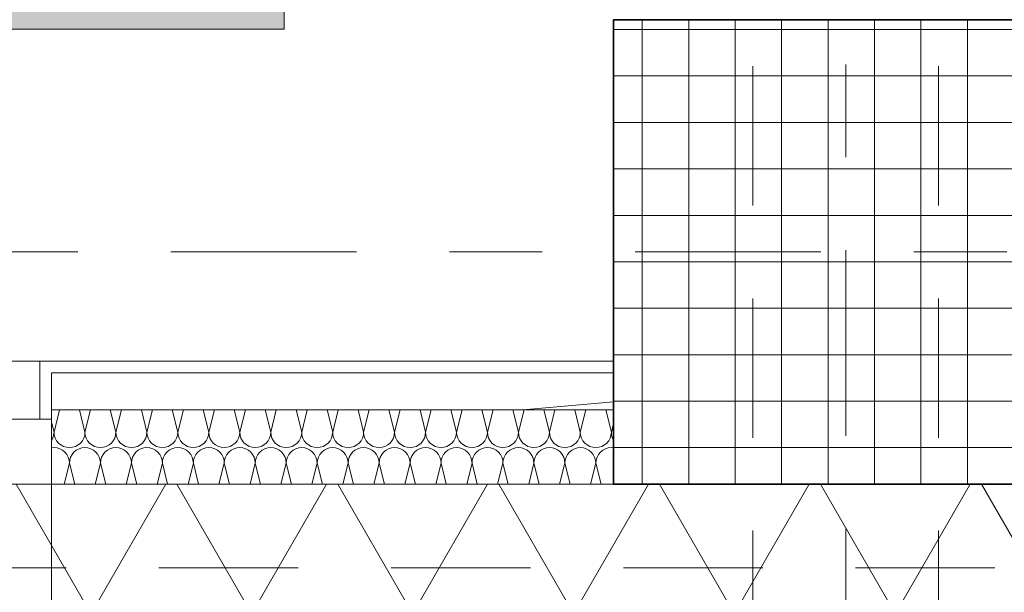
# Model space of a CAD drawing. Header units: metres. Extents: x -167 to 233, y -155 to 122.
# Tile 88 of 176: x 46.862 to 47.922, y 28.223 to 28.84. Entities that reach past the tile are written whole.
import ezdxf
from ezdxf.enums import TextEntityAlignment as Align

# ---------------------------------------------------------------- set-up
doc = ezdxf.new("R2010")
doc.units = ezdxf.units.M
doc.header["$MEASUREMENT"] = 0
for name, pattern in [('Raster', [0.4, 0.2, -0.1, 0, -0.1]), ('Strichlinie eng', [0.23, 0.15, -0.08]), ('Untersicht', [0.2, 0.15, -0.05])]:
    doc.linetypes.add(name, pattern=pattern)
for name, color, linetype in [('10 Stütze', 7, 'Continuous'), ('10 Wand außen', 7, 'Continuous'), ('20 Decke', 7, 'Continuous'), ('20 Träger', 7, 'Continuous'), ('50 Möblierung', 7, 'Continuous'), ('50 Sanitäreinrichtung', 7, 'Continuous'), ('90 Achsraster', 7, 'Continuous')]:
    doc.layers.add(name, color=color, linetype=linetype)
doc.styles.add('ERSTELLTER_STIL_2', font='arial.ttf')
pattern_1 = [(0, (27236.132094, 33357.27905), (0, 0.075), [0, -0.075])]

# ---------------------------------------------------------------- blocks, each defined once
blk = doc.blocks.new('Rechteck Raster Kassetten Fassade - ACB_2')
at = {"layer": '50 Sanitäreinrichtung', "linetype": 'Continuous', "lineweight": 18}
h = blk.add_hatch(dxfattribs=at)
h.set_pattern_fill('Dämmung__weich_0001', color=8, style=0, pattern_type=2)
h.set_pattern_definition([(60, (0, 0), (-0.1299038, 0.075), []), (120, (0, 0), (0.1299038, 0.075), [])])
h.paths.add_polyline_path([(0, 0), (20.25, 0), (20.38, 0.13), (0, 0.13)])
at = {"layer": '50 Sanitäreinrichtung', "color": 251, "linetype": 'Strichlinie eng', "lineweight": 18, "true_color": 0x5f5f5f}
blk.add_line((20.34, 0.09), (0, 0.09), dxfattribs=at)
at = {"layer": '50 Sanitäreinrichtung', "color": 251, "linetype": 'Continuous', "lineweight": 18, "true_color": 0x5f5f5f}
blk.add_line((0, 0), (20.25, 0), dxfattribs=at)
blk = doc.blocks.new('*X26', base_point=(27236.1321, 33357.279))
at = {"layer": '10 Wand außen', "color": 8, "linetype": 'Continuous', "lineweight": 18}
for p, q in [((46.8988, 28.3957), (46.9048, 28.4197)), ((46.9321, 28.3957), (46.9261, 28.4197)), ((46.9321, 28.3957), (46.9381, 28.4197)), ((46.9654, 28.3957), (46.9594, 28.4197)), ((46.9654, 28.3957), (46.9714, 28.4197)), ((46.9988, 28.3957), (46.9928, 28.4197)), ((46.9988, 28.3957), (47.0048, 28.4197)), ((47.0321, 28.3957), (47.0261, 28.4197)), ((47.0321, 28.3957), (47.0381, 28.4197)), ((47.0654, 28.3957), (47.0594, 28.4197)), ((47.0654, 28.3957), (47.0714, 28.4197)), ((47.0988, 28.3957), (47.0928, 28.4197)), ((47.0988, 28.3957), (47.1048, 28.4197)), ((47.1321, 28.3957), (47.1261, 28.4197)), ((47.1321, 28.3957), (47.1381, 28.4197)), ((47.1654, 28.3957), (47.1594, 28.4197)), ((47.1654, 28.3957), (47.1714, 28.4197)), ((47.1988, 28.3957), (47.1928, 28.4197)), ((47.1988, 28.3957), (47.2048, 28.4197)), ((47.2321, 28.3957), (47.2261, 28.4197)), ((47.2321, 28.3957), (47.2381, 28.4197)), ((47.2654, 28.3957), (47.2594, 28.4197)), ((47.2654, 28.3957), (47.2714, 28.4197)), ((47.2988, 28.3957), (47.2928, 28.4197)), ((47.2988, 28.3957), (47.3048, 28.4197)), ((47.3321, 28.3957), (47.3261, 28.4197)), ((47.3321, 28.3957), (47.3381, 28.4197)), ((47.3654, 28.3957), (47.3594, 28.4197)), ((47.3654, 28.3957), (47.3714, 28.4197)), ((47.3988, 28.3957), (47.3928, 28.4197)), ((47.3988, 28.3957), (47.4048, 28.4197)), ((47.4321, 28.3957), (47.4261, 28.4197)), ((47.4321, 28.3957), (47.4381, 28.4197)), ((47.4654, 28.3957), (47.4594, 28.4197)), ((47.4654, 28.3957), (47.4714, 28.4197)), ((47.4988, 28.3957), (47.4928, 28.4197)), ((46.8988, 28.3957), (46.8961, 28.4063)), ((47.4988, 28.3957), (47.5011, 28.405)), ((46.8961, 28.3867), (46.8975, 28.3893)), ((46.8975, 28.3893), (46.8984, 28.3925)), ((46.8984, 28.3925), (46.8988, 28.3957)), ((46.8988, 28.3957), (46.8991, 28.3925)), ((46.8991, 28.3925), (46.9, 28.3893)), ((46.9, 28.3893), (46.9016, 28.3865)), ((46.9293, 28.3865), (46.9308, 28.3893)), ((46.9308, 28.3893), (46.9318, 28.3925)), ((46.9318, 28.3925), (46.9321, 28.3957)), ((46.9321, 28.3957), (46.9324, 28.3925)), ((46.9324, 28.3925), (46.9334, 28.3893)), ((46.9334, 28.3893), (46.9349, 28.3865)), ((46.9626, 28.3865), (46.9642, 28.3893)), ((46.9642, 28.3893), (46.9651, 28.3925)), ((46.9651, 28.3925), (46.9654, 28.3957)), ((46.9654, 28.3957), (46.9657, 28.3925)), ((46.9657, 28.3925), (46.9667, 28.3893)), ((46.9667, 28.3893), (46.9682, 28.3865)), ((46.996, 28.3865), (46.9975, 28.3893)), ((46.9975, 28.3893), (46.9984, 28.3925)), ((46.9984, 28.3925), (46.9988, 28.3957)), ((46.9988, 28.3957), (46.9991, 28.3925)), ((46.9991, 28.3925), (47, 28.3893)), ((47, 28.3893), (47.0016, 28.3865)), ((47.0293, 28.3865), (47.0308, 28.3893)), ((47.0308, 28.3893), (47.0318, 28.3925)), ((47.0318, 28.3925), (47.0321, 28.3957)), ((47.0321, 28.3957), (47.0324, 28.3925)), ((47.0324, 28.3925), (47.0334, 28.3893)), ((47.0334, 28.3893), (47.0349, 28.3865)), ((47.0626, 28.3865), (47.0642, 28.3893)), ((47.0642, 28.3893), (47.0651, 28.3925)), ((47.0651, 28.3925), (47.0654, 28.3957)), ((47.0654, 28.3957), (47.0657, 28.3925)), ((47.0657, 28.3925), (47.0667, 28.3893)), ((47.0667, 28.3893), (47.0682, 28.3865)), ((47.096, 28.3865), (47.0975, 28.3893)), ((47.0975, 28.3893), (47.0984, 28.3925)), ((47.0984, 28.3925), (47.0988, 28.3957)), ((47.0988, 28.3957), (47.0991, 28.3925)), ((47.0991, 28.3925), (47.1, 28.3893)), ((47.1, 28.3893), (47.1016, 28.3865)), ((47.1293, 28.3865), (47.1308, 28.3893)), ((47.1308, 28.3893), (47.1318, 28.3925)), ((47.1318, 28.3925), (47.1321, 28.3957)), ((47.1321, 28.3957), (47.1324, 28.3925)), ((47.1324, 28.3925), (47.1334, 28.3893)), ((47.1334, 28.3893), (47.1349, 28.3865)), ((47.1626, 28.3865), (47.1642, 28.3893)), ((47.1642, 28.3893), (47.1651, 28.3925)), ((47.1651, 28.3925), (47.1654, 28.3957)), ((47.1654, 28.3957), (47.1657, 28.3925)), ((47.1657, 28.3925), (47.1667, 28.3893)), ((47.1667, 28.3893), (47.1682, 28.3865)), ((47.196, 28.3865), (47.1975, 28.3893)), ((47.1975, 28.3893), (47.1984, 28.3925)), ((47.1984, 28.3925), (47.1988, 28.3957)), ((47.1988, 28.3957), (47.1991, 28.3925)), ((47.1991, 28.3925), (47.2, 28.3893)), ((47.2, 28.3893), (47.2016, 28.3865)), ((47.2293, 28.3865), (47.2308, 28.3893)), ((47.2308, 28.3893), (47.2318, 28.3925)), ((47.2318, 28.3925), (47.2321, 28.3957)), ((47.2321, 28.3957), (47.2324, 28.3925)), ((47.2324, 28.3925), (47.2334, 28.3893)), ((47.2334, 28.3893), (47.2349, 28.3865)), ((47.2626, 28.3865), (47.2642, 28.3893)), ((47.2642, 28.3893), (47.2651, 28.3925)), ((47.2651, 28.3925), (47.2654, 28.3957)), ((47.2654, 28.3957), (47.2657, 28.3925)), ((47.2657, 28.3925), (47.2667, 28.3893)), ((47.2667, 28.3893), (47.2682, 28.3865)), ((47.296, 28.3865), (47.2975, 28.3893)), ((47.2975, 28.3893), (47.2984, 28.3925)), ((47.2984, 28.3925), (47.2988, 28.3957)), ((47.2988, 28.3957), (47.2991, 28.3925)), ((47.2991, 28.3925), (47.3, 28.3893)), ((47.3, 28.3893), (47.3016, 28.3865)), ((47.3293, 28.3865), (47.3308, 28.3893)), ((47.3308, 28.3893), (47.3318, 28.3925)), ((47.3318, 28.3925), (47.3321, 28.3957)), ((47.3321, 28.3957), (47.3324, 28.3925)), ((47.3324, 28.3925), (47.3334, 28.3893)), ((47.3334, 28.3893), (47.3349, 28.3865)), ((47.3626, 28.3865), (47.3642, 28.3893)), ((47.3642, 28.3893), (47.3651, 28.3925)), ((47.3651, 28.3925), (47.3654, 28.3957)), ((47.3654, 28.3957), (47.3657, 28.3925)), ((47.3657, 28.3925), (47.3667, 28.3893)), ((47.3667, 28.3893), (47.3682, 28.3865)), ((47.396, 28.3865), (47.3975, 28.3893)), ((47.3975, 28.3893), (47.3984, 28.3925)), ((47.3984, 28.3925), (47.3988, 28.3957)), ((47.3988, 28.3957), (47.3991, 28.3925)), ((47.3991, 28.3925), (47.4, 28.3893)), ((47.4, 28.3893), (47.4016, 28.3865)), ((47.4293, 28.3865), (47.4308, 28.3893)), ((47.4308, 28.3893), (47.4318, 28.3925)), ((47.4318, 28.3925), (47.4321, 28.3957)), ((47.4321, 28.3957), (47.4324, 28.3925)), ((47.4324, 28.3925), (47.4334, 28.3893)), ((47.4334, 28.3893), (47.4349, 28.3865)), ((47.4626, 28.3865), (47.4642, 28.3893)), ((47.4642, 28.3893), (47.4651, 28.3925)), ((47.4651, 28.3925), (47.4654, 28.3957)), ((47.4654, 28.3957), (47.4657, 28.3925)), ((47.4657, 28.3925), (47.4667, 28.3893)), ((47.4667, 28.3893), (47.4682, 28.3865)), ((47.496, 28.3865), (47.4975, 28.3893)), ((47.4975, 28.3893), (47.4984, 28.3925)), ((47.4984, 28.3925), (47.4988, 28.3957)), ((47.4988, 28.3957), (47.4991, 28.3925)), ((47.4991, 28.3925), (47.5, 28.3893)), ((47.5, 28.3893), (47.5011, 28.3874)), ((46.8988, 28.379), (46.8961, 28.3788)), ((46.902, 28.3787), (46.8988, 28.379)), ((46.9016, 28.3865), (46.9036, 28.3839)), ((46.9051, 28.3778), (46.902, 28.3787)), ((46.9036, 28.3839), (46.9062, 28.3819)), ((46.908, 28.3762), (46.9051, 28.3778)), ((46.9062, 28.3819), (46.909, 28.3803)), ((46.9105, 28.3742), (46.908, 28.3762)), ((46.909, 28.3803), (46.9122, 28.3794)), ((46.9122, 28.3794), (46.9154, 28.379)), ((46.9154, 28.379), (46.9187, 28.3794)), ((46.9187, 28.3794), (46.9218, 28.3803)), ((46.9228, 28.3762), (46.9203, 28.3742)), ((46.9218, 28.3803), (46.9247, 28.3819)), ((46.9257, 28.3778), (46.9228, 28.3762)), ((46.9247, 28.3819), (46.9272, 28.3839)), ((46.9288, 28.3787), (46.9257, 28.3778)), ((46.9272, 28.3839), (46.9293, 28.3865)), ((46.9321, 28.379), (46.9288, 28.3787)), ((46.9353, 28.3787), (46.9321, 28.379)), ((46.9349, 28.3865), (46.937, 28.3839)), ((46.9385, 28.3778), (46.9353, 28.3787)), ((46.937, 28.3839), (46.9395, 28.3819)), ((46.9414, 28.3762), (46.9385, 28.3778)), ((46.9395, 28.3819), (46.9424, 28.3803)), ((46.9439, 28.3742), (46.9414, 28.3762)), ((46.9424, 28.3803), (46.9455, 28.3794)), ((46.9455, 28.3794), (46.9488, 28.379)), ((46.9488, 28.379), (46.952, 28.3794)), ((46.952, 28.3794), (46.9551, 28.3803)), ((46.9562, 28.3762), (46.9536, 28.3742)), ((46.9551, 28.3803), (46.958, 28.3819)), ((46.959, 28.3778), (46.9562, 28.3762)), ((46.958, 28.3819), (46.9605, 28.3839)), ((46.9622, 28.3787), (46.959, 28.3778)), ((46.9605, 28.3839), (46.9626, 28.3865)), ((46.9654, 28.379), (46.9622, 28.3787)), ((46.9687, 28.3787), (46.9654, 28.379)), ((46.9682, 28.3865), (46.9703, 28.3839)), ((46.9718, 28.3778), (46.9687, 28.3787)), ((46.9703, 28.3839), (46.9728, 28.3819)), ((46.9747, 28.3762), (46.9718, 28.3778)), ((46.9728, 28.3819), (46.9757, 28.3803)), ((46.9772, 28.3742), (46.9747, 28.3762)), ((46.9757, 28.3803), (46.9788, 28.3794)), ((46.9788, 28.3794), (46.9821, 28.379)), ((46.9821, 28.379), (46.9853, 28.3794)), ((46.9853, 28.3794), (46.9885, 28.3803)), ((46.9895, 28.3762), (46.987, 28.3742)), ((46.9885, 28.3803), (46.9914, 28.3819)), ((46.9924, 28.3778), (46.9895, 28.3762)), ((46.9914, 28.3819), (46.9939, 28.3839)), ((46.9955, 28.3787), (46.9924, 28.3778)), ((46.9939, 28.3839), (46.996, 28.3865)), ((46.9988, 28.379), (46.9955, 28.3787)), ((47.002, 28.3787), (46.9988, 28.379)), ((47.0016, 28.3865), (47.0036, 28.3839)), ((47.0051, 28.3778), (47.002, 28.3787)), ((47.0036, 28.3839), (47.0062, 28.3819)), ((47.008, 28.3762), (47.0051, 28.3778)), ((47.0062, 28.3819), (47.009, 28.3803)), ((47.0105, 28.3742), (47.008, 28.3762)), ((47.009, 28.3803), (47.0122, 28.3794)), ((47.0122, 28.3794), (47.0154, 28.379)), ((47.0154, 28.379), (47.0187, 28.3794)), ((47.0187, 28.3794), (47.0218, 28.3803)), ((47.0228, 28.3762), (47.0203, 28.3742)), ((47.0218, 28.3803), (47.0247, 28.3819)), ((47.0257, 28.3778), (47.0228, 28.3762)), ((47.0247, 28.3819), (47.0272, 28.3839)), ((47.0288, 28.3787), (47.0257, 28.3778)), ((47.0272, 28.3839), (47.0293, 28.3865)), ((47.0321, 28.379), (47.0288, 28.3787)), ((47.0353, 28.3787), (47.0321, 28.379)), ((47.0349, 28.3865), (47.037, 28.3839)), ((47.0385, 28.3778), (47.0353, 28.3787)), ((47.037, 28.3839), (47.0395, 28.3819)), ((47.0414, 28.3762), (47.0385, 28.3778)), ((47.0395, 28.3819), (47.0424, 28.3803)), ((47.0439, 28.3742), (47.0414, 28.3762)), ((47.0424, 28.3803), (47.0455, 28.3794)), ((47.0455, 28.3794), (47.0488, 28.379)), ((47.0488, 28.379), (47.052, 28.3794)), ((47.052, 28.3794), (47.0551, 28.3803)), ((47.0562, 28.3762), (47.0536, 28.3742)), ((47.0551, 28.3803), (47.058, 28.3819)), ((47.059, 28.3778), (47.0562, 28.3762)), ((47.058, 28.3819), (47.0605, 28.3839)), ((47.0622, 28.3787), (47.059, 28.3778)), ((47.0605, 28.3839), (47.0626, 28.3865)), ((47.0654, 28.379), (47.0622, 28.3787)), ((47.0687, 28.3787), (47.0654, 28.379)), ((47.0682, 28.3865), (47.0703, 28.3839)), ((47.0718, 28.3778), (47.0687, 28.3787)), ((47.0703, 28.3839), (47.0728, 28.3819)), ((47.0747, 28.3762), (47.0718, 28.3778)), ((47.0728, 28.3819), (47.0757, 28.3803)), ((47.0772, 28.3742), (47.0747, 28.3762)), ((47.0757, 28.3803), (47.0788, 28.3794)), ((47.0788, 28.3794), (47.0821, 28.379)), ((47.0821, 28.379), (47.0853, 28.3794)), ((47.0853, 28.3794), (47.0885, 28.3803)), ((47.0895, 28.3762), (47.087, 28.3742)), ((47.0885, 28.3803), (47.0914, 28.3819)), ((47.0924, 28.3778), (47.0895, 28.3762)), ((47.0914, 28.3819), (47.0939, 28.3839)), ((47.0955, 28.3787), (47.0924, 28.3778)), ((47.0939, 28.3839), (47.096, 28.3865)), ((47.0988, 28.379), (47.0955, 28.3787)), ((47.102, 28.3787), (47.0988, 28.379)), ((47.1016, 28.3865), (47.1036, 28.3839)), ((47.1051, 28.3778), (47.102, 28.3787)), ((47.1036, 28.3839), (47.1062, 28.3819)), ((47.108, 28.3762), (47.1051, 28.3778)), ((47.1062, 28.3819), (47.109, 28.3803)), ((47.1105, 28.3742), (47.108, 28.3762)), ((47.109, 28.3803), (47.1122, 28.3794)), ((47.1122, 28.3794), (47.1154, 28.379)), ((47.1154, 28.379), (47.1187, 28.3794)), ((47.1187, 28.3794), (47.1218, 28.3803)), ((47.1228, 28.3762), (47.1203, 28.3742)), ((47.1218, 28.3803), (47.1247, 28.3819)), ((47.1257, 28.3778), (47.1228, 28.3762)), ((47.1247, 28.3819), (47.1272, 28.3839)), ((47.1288, 28.3787), (47.1257, 28.3778)), ((47.1272, 28.3839), (47.1293, 28.3865)), ((47.1321, 28.379), (47.1288, 28.3787)), ((47.1353, 28.3787), (47.1321, 28.379)), ((47.1349, 28.3865), (47.137, 28.3839)), ((47.1385, 28.3778), (47.1353, 28.3787)), ((47.137, 28.3839), (47.1395, 28.3819)), ((47.1414, 28.3762), (47.1385, 28.3778)), ((47.1395, 28.3819), (47.1424, 28.3803)), ((47.1439, 28.3742), (47.1414, 28.3762)), ((47.1424, 28.3803), (47.1455, 28.3794)), ((47.1455, 28.3794), (47.1488, 28.379)), ((47.1488, 28.379), (47.152, 28.3794)), ((47.152, 28.3794), (47.1551, 28.3803)), ((47.1562, 28.3762), (47.1536, 28.3742)), ((47.1551, 28.3803), (47.158, 28.3819)), ((47.159, 28.3778), (47.1562, 28.3762)), ((47.158, 28.3819), (47.1605, 28.3839)), ((47.1622, 28.3787), (47.159, 28.3778)), ((47.1605, 28.3839), (47.1626, 28.3865)), ((47.1654, 28.379), (47.1622, 28.3787)), ((47.1687, 28.3787), (47.1654, 28.379)), ((47.1682, 28.3865), (47.1703, 28.3839)), ((47.1718, 28.3778), (47.1687, 28.3787)), ((47.1703, 28.3839), (47.1728, 28.3819)), ((47.1747, 28.3762), (47.1718, 28.3778)), ((47.1728, 28.3819), (47.1757, 28.3803)), ((47.1772, 28.3742), (47.1747, 28.3762)), ((47.1757, 28.3803), (47.1788, 28.3794)), ((47.1788, 28.3794), (47.1821, 28.379)), ((47.1821, 28.379), (47.1853, 28.3794)), ((47.1853, 28.3794), (47.1885, 28.3803)), ((47.1895, 28.3762), (47.187, 28.3742)), ((47.1885, 28.3803), (47.1914, 28.3819)), ((47.1924, 28.3778), (47.1895, 28.3762)), ((47.1914, 28.3819), (47.1939, 28.3839)), ((47.1955, 28.3787), (47.1924, 28.3778)), ((47.1939, 28.3839), (47.196, 28.3865)), ((47.1988, 28.379), (47.1955, 28.3787)), ((47.202, 28.3787), (47.1988, 28.379)), ((47.2016, 28.3865), (47.2036, 28.3839)), ((47.2051, 28.3778), (47.202, 28.3787)), ((47.2036, 28.3839), (47.2062, 28.3819)), ((47.208, 28.3762), (47.2051, 28.3778)), ((47.2062, 28.3819), (47.209, 28.3803)), ((47.2105, 28.3742), (47.208, 28.3762)), ((47.209, 28.3803), (47.2122, 28.3794)), ((47.2122, 28.3794), (47.2154, 28.379)), ((47.2154, 28.379), (47.2187, 28.3794)), ((47.2187, 28.3794), (47.2218, 28.3803)), ((47.2228, 28.3762), (47.2203, 28.3742)), ((47.2218, 28.3803), (47.2247, 28.3819)), ((47.2257, 28.3778), (47.2228, 28.3762)), ((47.2247, 28.3819), (47.2272, 28.3839)), ((47.2288, 28.3787), (47.2257, 28.3778)), ((47.2272, 28.3839), (47.2293, 28.3865)), ((47.2321, 28.379), (47.2288, 28.3787)), ((47.2353, 28.3787), (47.2321, 28.379)), ((47.2349, 28.3865), (47.237, 28.3839)), ((47.2385, 28.3778), (47.2353, 28.3787)), ((47.237, 28.3839), (47.2395, 28.3819)), ((47.2414, 28.3762), (47.2385, 28.3778)), ((47.2395, 28.3819), (47.2424, 28.3803)), ((47.2439, 28.3742), (47.2414, 28.3762)), ((47.2424, 28.3803), (47.2455, 28.3794)), ((47.2455, 28.3794), (47.2488, 28.379)), ((47.2488, 28.379), (47.252, 28.3794)), ((47.252, 28.3794), (47.2551, 28.3803)), ((47.2562, 28.3762), (47.2536, 28.3742)), ((47.2551, 28.3803), (47.258, 28.3819)), ((47.259, 28.3778), (47.2562, 28.3762)), ((47.258, 28.3819), (47.2605, 28.3839)), ((47.2622, 28.3787), (47.259, 28.3778)), ((47.2605, 28.3839), (47.2626, 28.3865)), ((47.2654, 28.379), (47.2622, 28.3787)), ((47.2687, 28.3787), (47.2654, 28.379)), ((47.2682, 28.3865), (47.2703, 28.3839)), ((47.2718, 28.3778), (47.2687, 28.3787)), ((47.2703, 28.3839), (47.2728, 28.3819)), ((47.2747, 28.3762), (47.2718, 28.3778)), ((47.2728, 28.3819), (47.2757, 28.3803)), ((47.2772, 28.3742), (47.2747, 28.3762)), ((47.2757, 28.3803), (47.2788, 28.3794)), ((47.2788, 28.3794), (47.2821, 28.379)), ((47.2821, 28.379), (47.2853, 28.3794)), ((47.2853, 28.3794), (47.2885, 28.3803)), ((47.2895, 28.3762), (47.287, 28.3742)), ((47.2885, 28.3803), (47.2914, 28.3819)), ((47.2924, 28.3778), (47.2895, 28.3762)), ((47.2914, 28.3819), (47.2939, 28.3839)), ((47.2955, 28.3787), (47.2924, 28.3778)), ((47.2939, 28.3839), (47.296, 28.3865)), ((47.2988, 28.379), (47.2955, 28.3787)), ((47.302, 28.3787), (47.2988, 28.379)), ((47.3016, 28.3865), (47.3036, 28.3839)), ((47.3051, 28.3778), (47.302, 28.3787)), ((47.3036, 28.3839), (47.3062, 28.3819)), ((47.308, 28.3762), (47.3051, 28.3778)), ((47.3062, 28.3819), (47.309, 28.3803)), ((47.3105, 28.3742), (47.308, 28.3762)), ((47.309, 28.3803), (47.3122, 28.3794)), ((47.3122, 28.3794), (47.3154, 28.379)), ((47.3154, 28.379), (47.3187, 28.3794)), ((47.3187, 28.3794), (47.3218, 28.3803)), ((47.3228, 28.3762), (47.3203, 28.3742)), ((47.3218, 28.3803), (47.3247, 28.3819)), ((47.3257, 28.3778), (47.3228, 28.3762)), ((47.3247, 28.3819), (47.3272, 28.3839)), ((47.3288, 28.3787), (47.3257, 28.3778)), ((47.3272, 28.3839), (47.3293, 28.3865)), ((47.3321, 28.379), (47.3288, 28.3787)), ((47.3353, 28.3787), (47.3321, 28.379)), ((47.3349, 28.3865), (47.337, 28.3839)), ((47.3385, 28.3778), (47.3353, 28.3787)), ((47.337, 28.3839), (47.3395, 28.3819)), ((47.3414, 28.3762), (47.3385, 28.3778)), ((47.3395, 28.3819), (47.3424, 28.3803)), ((47.3439, 28.3742), (47.3414, 28.3762)), ((47.3424, 28.3803), (47.3455, 28.3794)), ((47.3455, 28.3794), (47.3488, 28.379)), ((47.3488, 28.379), (47.352, 28.3794)), ((47.352, 28.3794), (47.3551, 28.3803)), ((47.3562, 28.3762), (47.3536, 28.3742)), ((47.3551, 28.3803), (47.358, 28.3819)), ((47.359, 28.3778), (47.3562, 28.3762)), ((47.358, 28.3819), (47.3605, 28.3839)), ((47.3622, 28.3787), (47.359, 28.3778)), ((47.3605, 28.3839), (47.3626, 28.3865)), ((47.3654, 28.379), (47.3622, 28.3787)), ((47.3687, 28.3787), (47.3654, 28.379)), ((47.3682, 28.3865), (47.3703, 28.3839)), ((47.3718, 28.3778), (47.3687, 28.3787)), ((47.3703, 28.3839), (47.3728, 28.3819)), ((47.3747, 28.3762), (47.3718, 28.3778)), ((47.3728, 28.3819), (47.3757, 28.3803)), ((47.3772, 28.3742), (47.3747, 28.3762)), ((47.3757, 28.3803), (47.3788, 28.3794)), ((47.3788, 28.3794), (47.3821, 28.379)), ((47.3821, 28.379), (47.3853, 28.3794)), ((47.3853, 28.3794), (47.3885, 28.3803)), ((47.3895, 28.3762), (47.387, 28.3742)), ((47.3885, 28.3803), (47.3914, 28.3819)), ((47.3924, 28.3778), (47.3895, 28.3762)), ((47.3914, 28.3819), (47.3939, 28.3839)), ((47.3955, 28.3787), (47.3924, 28.3778)), ((47.3939, 28.3839), (47.396, 28.3865)), ((47.3988, 28.379), (47.3955, 28.3787)), ((47.402, 28.3787), (47.3988, 28.379)), ((47.4016, 28.3865), (47.4036, 28.3839)), ((47.4051, 28.3778), (47.402, 28.3787)), ((47.4036, 28.3839), (47.4062, 28.3819)), ((47.408, 28.3762), (47.4051, 28.3778)), ((47.4062, 28.3819), (47.409, 28.3803)), ((47.4105, 28.3742), (47.408, 28.3762)), ((47.409, 28.3803), (47.4122, 28.3794)), ((47.4122, 28.3794), (47.4154, 28.379)), ((47.4154, 28.379), (47.4187, 28.3794)), ((47.4187, 28.3794), (47.4218, 28.3803)), ((47.4228, 28.3762), (47.4203, 28.3742)), ((47.4218, 28.3803), (47.4247, 28.3819)), ((47.4257, 28.3778), (47.4228, 28.3762)), ((47.4247, 28.3819), (47.4272, 28.3839)), ((47.4288, 28.3787), (47.4257, 28.3778)), ((47.4272, 28.3839), (47.4293, 28.3865)), ((47.4321, 28.379), (47.4288, 28.3787)), ((47.4353, 28.3787), (47.4321, 28.379)), ((47.4349, 28.3865), (47.437, 28.3839)), ((47.4385, 28.3778), (47.4353, 28.3787)), ((47.437, 28.3839), (47.4395, 28.3819)), ((47.4414, 28.3762), (47.4385, 28.3778)), ((47.4395, 28.3819), (47.4424, 28.3803)), ((47.4439, 28.3742), (47.4414, 28.3762)), ((47.4424, 28.3803), (47.4455, 28.3794)), ((47.4455, 28.3794), (47.4488, 28.379)), ((47.4488, 28.379), (47.452, 28.3794)), ((47.452, 28.3794), (47.4551, 28.3803)), ((47.4562, 28.3762), (47.4536, 28.3742)), ((47.4551, 28.3803), (47.458, 28.3819)), ((47.459, 28.3778), (47.4562, 28.3762)), ((47.458, 28.3819), (47.4605, 28.3839)), ((47.4622, 28.3787), (47.459, 28.3778)), ((47.4605, 28.3839), (47.4626, 28.3865)), ((47.4654, 28.379), (47.4622, 28.3787)), ((47.4687, 28.3787), (47.4654, 28.379)), ((47.4682, 28.3865), (47.4703, 28.3839)), ((47.4718, 28.3778), (47.4687, 28.3787)), ((47.4703, 28.3839), (47.4728, 28.3819)), ((47.4747, 28.3762), (47.4718, 28.3778)), ((47.4728, 28.3819), (47.4757, 28.3803)), ((47.4772, 28.3742), (47.4747, 28.3762)), ((47.4757, 28.3803), (47.4788, 28.3794)), ((47.4788, 28.3794), (47.4821, 28.379)), ((47.4821, 28.379), (47.4853, 28.3794)), ((47.4853, 28.3794), (47.4885, 28.3803)), ((47.4895, 28.3762), (47.487, 28.3742)), ((47.4885, 28.3803), (47.4914, 28.3819)), ((47.4924, 28.3778), (47.4895, 28.3762)), ((47.4914, 28.3819), (47.4939, 28.3839)), ((47.4955, 28.3787), (47.4924, 28.3778)), ((47.4939, 28.3839), (47.496, 28.3865)), ((47.4988, 28.379), (47.4955, 28.3787)), ((47.5011, 28.3788), (47.4988, 28.379)), ((46.9126, 28.3716), (46.9105, 28.3742)), ((46.9142, 28.3688), (46.9126, 28.3716)), ((46.9151, 28.3656), (46.9142, 28.3688)), ((46.9154, 28.3624), (46.9151, 28.3656)), ((46.9157, 28.3656), (46.9154, 28.3624)), ((46.9167, 28.3688), (46.9157, 28.3656)), ((46.9182, 28.3716), (46.9167, 28.3688)), ((46.9203, 28.3742), (46.9182, 28.3716)), ((46.946, 28.3716), (46.9439, 28.3742)), ((46.9475, 28.3688), (46.946, 28.3716)), ((46.9484, 28.3656), (46.9475, 28.3688)), ((46.9488, 28.3624), (46.9484, 28.3656)), ((46.9491, 28.3656), (46.9488, 28.3624)), ((46.95, 28.3688), (46.9491, 28.3656)), ((46.9516, 28.3716), (46.95, 28.3688)), ((46.9536, 28.3742), (46.9516, 28.3716)), ((46.9793, 28.3716), (46.9772, 28.3742)), ((46.9808, 28.3688), (46.9793, 28.3716)), ((46.9818, 28.3656), (46.9808, 28.3688)), ((46.9821, 28.3624), (46.9818, 28.3656)), ((46.9824, 28.3656), (46.9821, 28.3624)), ((46.9834, 28.3688), (46.9824, 28.3656)), ((46.9849, 28.3716), (46.9834, 28.3688)), ((46.987, 28.3742), (46.9849, 28.3716)), ((47.0126, 28.3716), (47.0105, 28.3742)), ((47.0142, 28.3688), (47.0126, 28.3716)), ((47.0151, 28.3656), (47.0142, 28.3688)), ((47.0154, 28.3624), (47.0151, 28.3656)), ((47.0157, 28.3656), (47.0154, 28.3624)), ((47.0167, 28.3688), (47.0157, 28.3656)), ((47.0182, 28.3716), (47.0167, 28.3688)), ((47.0203, 28.3742), (47.0182, 28.3716)), ((47.046, 28.3716), (47.0439, 28.3742)), ((47.0475, 28.3688), (47.046, 28.3716)), ((47.0484, 28.3656), (47.0475, 28.3688)), ((47.0488, 28.3624), (47.0484, 28.3656)), ((47.0491, 28.3656), (47.0488, 28.3624)), ((47.05, 28.3688), (47.0491, 28.3656)), ((47.0516, 28.3716), (47.05, 28.3688)), ((47.0536, 28.3742), (47.0516, 28.3716)), ((47.0793, 28.3716), (47.0772, 28.3742)), ((47.0808, 28.3688), (47.0793, 28.3716)), ((47.0818, 28.3656), (47.0808, 28.3688)), ((47.0821, 28.3624), (47.0818, 28.3656)), ((47.0824, 28.3656), (47.0821, 28.3624)), ((47.0834, 28.3688), (47.0824, 28.3656)), ((47.0849, 28.3716), (47.0834, 28.3688)), ((47.087, 28.3742), (47.0849, 28.3716)), ((47.1126, 28.3716), (47.1105, 28.3742)), ((47.1142, 28.3688), (47.1126, 28.3716)), ((47.1151, 28.3656), (47.1142, 28.3688)), ((47.1154, 28.3624), (47.1151, 28.3656)), ((47.1157, 28.3656), (47.1154, 28.3624)), ((47.1167, 28.3688), (47.1157, 28.3656)), ((47.1182, 28.3716), (47.1167, 28.3688)), ((47.1203, 28.3742), (47.1182, 28.3716)), ((47.146, 28.3716), (47.1439, 28.3742)), ((47.1475, 28.3688), (47.146, 28.3716)), ((47.1484, 28.3656), (47.1475, 28.3688)), ((47.1488, 28.3624), (47.1484, 28.3656)), ((47.1491, 28.3656), (47.1488, 28.3624)), ((47.15, 28.3688), (47.1491, 28.3656)), ((47.1516, 28.3716), (47.15, 28.3688)), ((47.1536, 28.3742), (47.1516, 28.3716)), ((47.1793, 28.3716), (47.1772, 28.3742)), ((47.1808, 28.3688), (47.1793, 28.3716)), ((47.1818, 28.3656), (47.1808, 28.3688)), ((47.1821, 28.3624), (47.1818, 28.3656)), ((47.1824, 28.3656), (47.1821, 28.3624)), ((47.1834, 28.3688), (47.1824, 28.3656)), ((47.1849, 28.3716), (47.1834, 28.3688)), ((47.187, 28.3742), (47.1849, 28.3716)), ((47.2126, 28.3716), (47.2105, 28.3742)), ((47.2142, 28.3688), (47.2126, 28.3716)), ((47.2151, 28.3656), (47.2142, 28.3688)), ((47.2154, 28.3624), (47.2151, 28.3656)), ((47.2157, 28.3656), (47.2154, 28.3624)), ((47.2167, 28.3688), (47.2157, 28.3656)), ((47.2182, 28.3716), (47.2167, 28.3688)), ((47.2203, 28.3742), (47.2182, 28.3716)), ((47.246, 28.3716), (47.2439, 28.3742)), ((47.2475, 28.3688), (47.246, 28.3716)), ((47.2484, 28.3656), (47.2475, 28.3688)), ((47.2488, 28.3624), (47.2484, 28.3656)), ((47.2491, 28.3656), (47.2488, 28.3624)), ((47.25, 28.3688), (47.2491, 28.3656)), ((47.2516, 28.3716), (47.25, 28.3688)), ((47.2536, 28.3742), (47.2516, 28.3716)), ((47.2793, 28.3716), (47.2772, 28.3742)), ((47.2808, 28.3688), (47.2793, 28.3716)), ((47.2818, 28.3656), (47.2808, 28.3688)), ((47.2821, 28.3624), (47.2818, 28.3656)), ((47.2824, 28.3656), (47.2821, 28.3624)), ((47.2834, 28.3688), (47.2824, 28.3656)), ((47.2849, 28.3716), (47.2834, 28.3688)), ((47.287, 28.3742), (47.2849, 28.3716)), ((47.3126, 28.3716), (47.3105, 28.3742)), ((47.3142, 28.3688), (47.3126, 28.3716)), ((47.3151, 28.3656), (47.3142, 28.3688)), ((47.3154, 28.3624), (47.3151, 28.3656)), ((47.3157, 28.3656), (47.3154, 28.3624)), ((47.3167, 28.3688), (47.3157, 28.3656)), ((47.3182, 28.3716), (47.3167, 28.3688)), ((47.3203, 28.3742), (47.3182, 28.3716)), ((47.346, 28.3716), (47.3439, 28.3742)), ((47.3475, 28.3688), (47.346, 28.3716)), ((47.3484, 28.3656), (47.3475, 28.3688)), ((47.3488, 28.3624), (47.3484, 28.3656)), ((47.3491, 28.3656), (47.3488, 28.3624)), ((47.35, 28.3688), (47.3491, 28.3656)), ((47.3516, 28.3716), (47.35, 28.3688)), ((47.3536, 28.3742), (47.3516, 28.3716)), ((47.3793, 28.3716), (47.3772, 28.3742)), ((47.3808, 28.3688), (47.3793, 28.3716)), ((47.3818, 28.3656), (47.3808, 28.3688)), ((47.3821, 28.3624), (47.3818, 28.3656)), ((47.3824, 28.3656), (47.3821, 28.3624)), ((47.3834, 28.3688), (47.3824, 28.3656)), ((47.3849, 28.3716), (47.3834, 28.3688)), ((47.387, 28.3742), (47.3849, 28.3716)), ((47.4126, 28.3716), (47.4105, 28.3742)), ((47.4142, 28.3688), (47.4126, 28.3716)), ((47.4151, 28.3656), (47.4142, 28.3688)), ((47.4154, 28.3624), (47.4151, 28.3656)), ((47.4157, 28.3656), (47.4154, 28.3624)), ((47.4167, 28.3688), (47.4157, 28.3656)), ((47.4182, 28.3716), (47.4167, 28.3688)), ((47.4203, 28.3742), (47.4182, 28.3716)), ((47.446, 28.3716), (47.4439, 28.3742)), ((47.4475, 28.3688), (47.446, 28.3716)), ((47.4484, 28.3656), (47.4475, 28.3688)), ((47.4488, 28.3624), (47.4484, 28.3656)), ((47.4491, 28.3656), (47.4488, 28.3624)), ((47.45, 28.3688), (47.4491, 28.3656)), ((47.4516, 28.3716), (47.45, 28.3688)), ((47.4536, 28.3742), (47.4516, 28.3716)), ((47.4793, 28.3716), (47.4772, 28.3742)), ((47.4808, 28.3688), (47.4793, 28.3716)), ((47.4818, 28.3656), (47.4808, 28.3688)), ((47.4821, 28.3624), (47.4818, 28.3656)), ((47.4824, 28.3656), (47.4821, 28.3624)), ((47.4834, 28.3688), (47.4824, 28.3656)), ((47.4849, 28.3716), (47.4834, 28.3688)), ((47.487, 28.3742), (47.4849, 28.3716)), ((46.9098, 28.3397), (46.9154, 28.3624)), ((46.9211, 28.3397), (46.9154, 28.3624)), ((46.9431, 28.3397), (46.9488, 28.3624)), ((46.9544, 28.3397), (46.9488, 28.3624)), ((46.9764, 28.3397), (46.9821, 28.3624)), ((46.9878, 28.3397), (46.9821, 28.3624)), ((47.0098, 28.3397), (47.0154, 28.3624)), ((47.0211, 28.3397), (47.0154, 28.3624)), ((47.0431, 28.3397), (47.0488, 28.3624)), ((47.0544, 28.3397), (47.0488, 28.3624)), ((47.0764, 28.3397), (47.0821, 28.3624)), ((47.0878, 28.3397), (47.0821, 28.3624)), ((47.1098, 28.3397), (47.1154, 28.3624)), ((47.1211, 28.3397), (47.1154, 28.3624)), ((47.1431, 28.3397), (47.1488, 28.3624)), ((47.1544, 28.3397), (47.1488, 28.3624)), ((47.1764, 28.3397), (47.1821, 28.3624)), ((47.1878, 28.3397), (47.1821, 28.3624)), ((47.2098, 28.3397), (47.2154, 28.3624)), ((47.2211, 28.3397), (47.2154, 28.3624)), ((47.2431, 28.3397), (47.2488, 28.3624)), ((47.2544, 28.3397), (47.2488, 28.3624)), ((47.2764, 28.3397), (47.2821, 28.3624)), ((47.2878, 28.3397), (47.2821, 28.3624)), ((47.3098, 28.3397), (47.3154, 28.3624)), ((47.3211, 28.3397), (47.3154, 28.3624)), ((47.3431, 28.3397), (47.3488, 28.3624)), ((47.3544, 28.3397), (47.3488, 28.3624)), ((47.3764, 28.3397), (47.3821, 28.3624)), ((47.3878, 28.3397), (47.3821, 28.3624)), ((47.4098, 28.3397), (47.4154, 28.3624)), ((47.4211, 28.3397), (47.4154, 28.3624)), ((47.4431, 28.3397), (47.4488, 28.3624)), ((47.4544, 28.3397), (47.4488, 28.3624)), ((47.4764, 28.3397), (47.4821, 28.3624)), ((47.4878, 28.3397), (47.4821, 28.3624))]:
    blk.add_line(p, q, dxfattribs=at)
blk = doc.blocks.new('1-Flügelfenster 27')
at = {"layer": '10 Wand außen', "color": 7, "linetype": 'Continuous', "lineweight": 18}
for p, q in [((-0.505, 0.0625), (-0.4925, 0.0625)), ((-0.4925, 0), (-0.4925, 0.0625)), ((0.505, 0.0625), (0.4925, 0.0625)), ((0.4925, 0), (0.4925, 0.0625)), ((-0.445, -0.03), (-0.445, 0.04)), ((-0.445, 0.04), (-0.365, 0.04)), ((-0.365, 0.04), (0.365, 0.04)), ((-0.365, 0.04), (-0.365, -0.03)), ((0.365, -0.03), (0.365, 0.04)), ((0.365, 0.04), (0.445, 0.04)), ((0.445, 0.04), (0.445, -0.03)), ((-0.505, 0), (-0.445, 0)), ((-0.505, -0.07), (-0.505, 0)), ((-0.505, -0.07), (-0.505, 0)), ((-0.445, 0), (-0.445, -0.03)), ((-0.365, 0.01), (0.365, 0.01)), ((0.445, -0.03), (0.445, 0)), ((0.445, 0), (0.505, 0)), ((0.505, -0.07), (0.505, 0)), ((0.505, -0.07), (0.505, 0)), ((0.365, 0), (-0.365, 0)), ((-0.445, -0.03), (-0.425, -0.03)), ((-0.365, -0.03), (-0.445, -0.03)), ((-0.425, -0.03), (-0.425, -0.07)), ((0.365, -0.03), (-0.365, -0.03)), ((0.445, -0.03), (0.365, -0.03)), ((0.425, -0.07), (0.425, -0.03)), ((0.425, -0.03), (0.445, -0.03)), ((-0.425, -0.07), (-0.505, -0.07)), ((0.425, -0.07), (-0.425, -0.07)), ((0.505, -0.07), (0.425, -0.07))]:
    blk.add_line(p, q, dxfattribs=at)
at = {"layer": '10 Wand außen', "color": 7, "linetype": 'Continuous', "lineweight": 13}
for p, q in [((-0.4925, 0.0625), (0.4925, 0.0625)), ((-0.505, -0.07), (-0.505, -0.29)), ((-0.505, -0.07), (-0.505, -0.22)), ((0.505, -0.29), (0.505, -0.07)), ((0.505, -0.22), (0.505, -0.07)), ((-0.505, -0.22), (0.505, -0.22)), ((-0.505, -0.29), (0.505, -0.29))]:
    blk.add_line(p, q, dxfattribs=at)
at = {"layer": '10 Wand außen', "color": 7, "linetype": 'Strichlinie eng', "lineweight": 13}
blk.add_line((-0.505, -0.07), (0.505, -0.07), dxfattribs=at)
blk = doc.blocks.new('Standard-Rastermarker_137')
at = {"layer": '90 Achsraster', "color": 14, "linetype": 'Raster', "lineweight": 18, "true_color": 0xa80000}
blk.add_line((1, 0), (24.7309, 0), dxfattribs=at)
at = {"layer": '90 Achsraster', "color": 14, "lineweight": 18, "true_color": 0xa80000, "style": 'ERSTELLTER_STIL_2'}
for tag, p in [('AC_MarkerText_1_0', (-0.5686, -0.0686)), ('AC_MarkerText_1_1', (25.8623, -0.0686))]:
    blk.add_attdef(tag, text='', height=0.3, rotation=90, dxfattribs=at).set_placement(p, align=Align.TOP_CENTER)
blk = doc.blocks.new('Standard-Rastermarker_139')
at = {"layer": '90 Achsraster', "color": 14, "linetype": 'Raster', "lineweight": 18, "true_color": 0xa80000}
blk.add_line((1, 0), (45.4427, 0), dxfattribs=at)
at = {"layer": '90 Achsraster', "color": 14, "lineweight": 18, "true_color": 0xa80000, "style": 'ERSTELLTER_STIL_2'}
for tag, p in [('AC_MarkerText_1_0', (-0.35, 0.15)), ('AC_MarkerText_1_1', (46.7927, 0.15))]:
    blk.add_attdef(tag, text='', height=0.3, dxfattribs=at).set_placement(p, align=Align.TOP_CENTER)
blk = doc.blocks.new('Büroarbeitsplatz 27')
at = {"layer": '50 Möblierung', "linetype": 'Continuous', "lineweight": 0, "true_color": 0xffffff}
blk.add_hatch(color=7, dxfattribs=at).paths.add_polyline_path([(0, 0), (-1.6, 0), (-1.6, -0.8), (0, -0.8)])
at = {"layer": '50 Möblierung', "color": 7, "linetype": 'Continuous', "lineweight": 13, "flags": 128}
blk.add_lwpolyline([(0, 0), (-1.6, 0), (-1.6, -0.8), (0, -0.8)], close=True, dxfattribs=at)

msp = doc.modelspace()

# ---------------------------------------------------------------- hatches: boundary and pattern name
at = {"layer": '10 Stütze', "linetype": 'Continuous', "lineweight": 18}
h = msp.add_hatch(dxfattribs=at)
h.set_pattern_fill('Beton__Fertigteil_Träger_1D', color=8, style=0, pattern_type=2)
h.set_pattern_definition([(0, (27236.132094, 33357.27905), (0, 0.05), []), (90, (27236.132094, 33357.27905), (-0.05, 0), [])])
h.paths.add_polyline_path([(47.5011, 28.8397), (47.5011, 28.3397), (48.0011, 28.3397), (48.0011, 28.8397)])
at = {"layer": '10 Wand außen', "linetype": 'Continuous', "lineweight": 13, "true_color": 0x000100}
h = msp.add_hatch(dxfattribs=at)
h.set_pattern_fill('Gipskarton_0001', color=98, style=0, pattern_type=2)
h.set_pattern_definition(pattern_1)
h.paths.add_polyline_path([(46.8961, 28.4722), (46.8836, 28.4722), (46.8836, 28.4097), (46.8961, 28.4097), (46.8961, 28.4597)])
h = msp.add_hatch(dxfattribs=at)
h.set_pattern_fill('Gipskarton_0001', color=98, style=0, pattern_type=2)
h.set_pattern_definition(pattern_1)
h.paths.add_polyline_path([(47.5011, 28.4722), (46.8961, 28.4722), (46.8961, 28.4597), (47.5011, 28.4597)])
h = msp.add_hatch(dxfattribs=at)
h.set_pattern_fill('Holz__Vollholz__Längshol_AA', color=98, style=0, pattern_type=2)
h.set_pattern_definition([(5, (27236.13209, 33357.27905), (-0.00784401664, 0.08965752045), [])])
h.paths.add_polyline_path([(47.5011, 28.4597), (46.8961, 28.4597), (46.8961, 28.4197), (47.5011, 28.4197)])

# ---------------------------------------------------------------- linework, layer by layer
at = {"layer": '10 Stütze', "color": 7, "linetype": 'Continuous', "lineweight": 35, "flags": 128}
msp.add_lwpolyline([(47.5011, 28.8397), (47.5011, 28.3397), (48.0011, 28.3397), (48.0011, 28.8397)], close=True, dxfattribs=at)
at = {"layer": '10 Wand außen', "color": 7, "linetype": 'Continuous', "lineweight": 18}
for p, q in [((46.8836, 28.4097), (46.8836, 28.4722)), ((46.8961, 28.4722), (46.8836, 28.4722)), ((47.5011, 28.4597), (46.8961, 28.4597)), ((46.8961, 28.4597), (46.8961, 28.4097)), ((47.5011, 28.4197), (46.8961, 28.4197)), ((46.8961, 28.4097), (46.8836, 28.4097)), ((46.8961, 28.3397), (46.8961, 28.4097))]:
    msp.add_line(p, q, dxfattribs=at)
at = {"layer": '10 Wand außen', "color": 7, "linetype": 'Continuous', "lineweight": 18, "flags": 128}
for points in [[(47.5011, 28.4722), (46.8961, 28.4722)], [(47.5011, 28.3397), (47.5011, 28.4722)], [(46.8961, 28.3397), (47.5011, 28.3397)]]:
    msp.add_lwpolyline(points, dxfattribs=at)
at = {"layer": '20 Decke', "color": 7, "linetype": 'Continuous', "lineweight": 13, "flags": 128}
msp.add_lwpolyline([(38.1011, 43.8397), (38.1011, 28.3397), (38.2411, 28.3397), (42.5011, 28.3397), (42.5011, 28.8397), (43.0011, 28.8397), (43.0011, 28.3397), (47.5011, 28.3397), (47.5011, 28.8397), (48.0011, 28.8397), (48.0011, 28.4722), (52.5025, 28.4722), (52.5025, 28.8397), (53.0025, 28.8397), (53.0025, 28.3397), (57.5025, 28.3397), (57.5025, 28.8397), (58.0025, 28.8397), (58.0025, 43.8397), (47.5011, 43.8397), (43.0011, 43.8397), (43.0011, 43.3397), (42.5011, 43.3397), (42.5011, 43.8397)], close=True, dxfattribs=at)
at = {"layer": '20 Träger', "color": 7, "linetype": 'Untersicht', "lineweight": 18}
for p, q in [((47.6511, 27.6397), (47.6511, 44.5397)), ((47.8511, 27.6397), (47.8511, 44.5397))]:
    msp.add_line(p, q, dxfattribs=at)

# ---------------------------------------------------------------- block references
at = {"layer": '10 Wand außen', "color": 7, "linetype": 'Continuous', "lineweight": 18, "xscale": -1}
msp.add_blockref('1-Flügelfenster 27', (46.3911, 28.4097), dxfattribs=at)
at = {"layer": '10 Wand außen', "color": 7, "lineweight": 35}
msp.add_blockref('*X26', (27236.1321, 33357.279), dxfattribs=at)
at = {"layer": '50 Möblierung', "color": 7, "linetype": 'Continuous', "lineweight": 18, "rotation": 180}
msp.add_blockref('Büroarbeitsplatz 27', (45.5464, 28.8295), dxfattribs=at)
at = {"layer": '50 Sanitäreinrichtung', "color": 251, "linetype": 'Continuous', "lineweight": 18, "true_color": 0x5f5f5f, "xscale": -1, "rotation": 180}
msp.add_blockref('Rechteck Raster Kassetten Fassade - ACB_2', (37.8218, 28.3397), dxfattribs=at)
at = {"layer": '90 Achsraster', "color": 7, "linetype": 'Continuous', "lineweight": 18, "rotation": 270}
msp.add_blockref('Standard-Rastermarker_137', (47.7511, 47.5916), dxfattribs=at)
at = {"layer": '90 Achsraster', "color": 7, "linetype": 'Continuous', "lineweight": 18}
msp.add_blockref('Standard-Rastermarker_139', (13.5244, 28.5897), dxfattribs=at)

doc.saveas('drawing.dxf')
